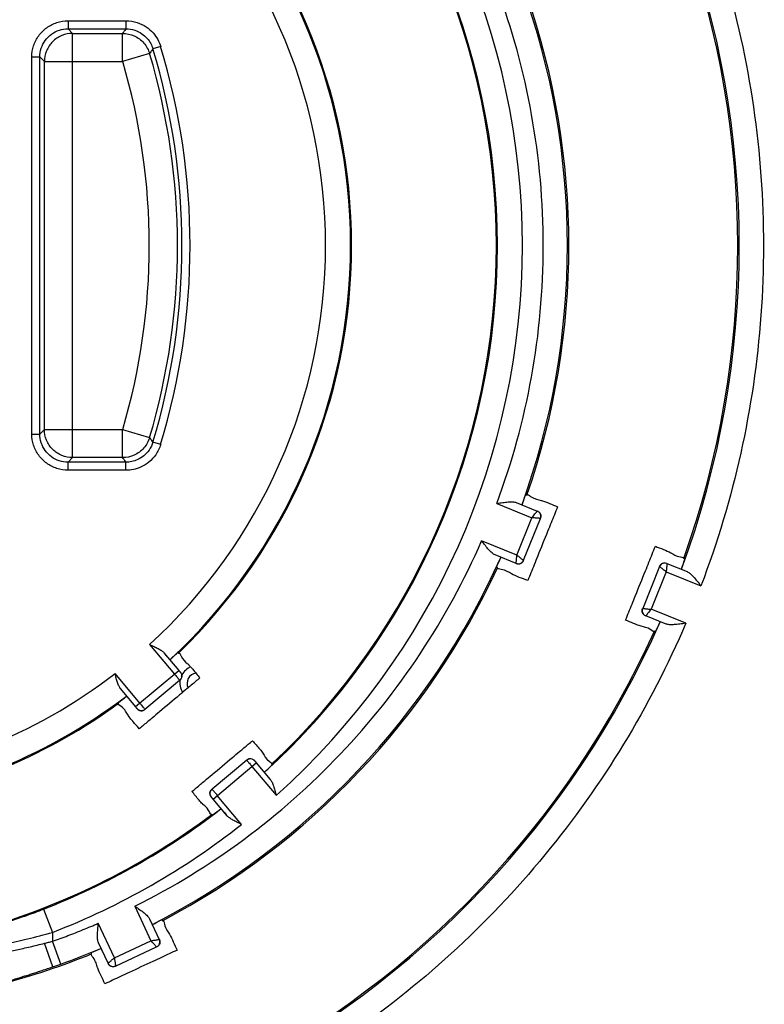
# Model space of a CAD drawing. Header units: inches. Extents: x 0 to 34, y 0 to 22.
# Tile 5 of 41: x 13.2 to 14.2, y 4.1 to 5.4. Entities that reach past the tile are written whole.
import ezdxf

# ---------------------------------------------------------------- set-up
doc = ezdxf.new("R2010")
doc.units = ezdxf.units.IN
doc.header["$LTSCALE"] = 1.87
doc.header["$MEASUREMENT"] = 0
doc.layers.get('0').update_dxf_attribs({"linetype": 'CONTINUOUS'})

msp = doc.modelspace()

# ---------------------------------------------------------------- linework, layer by layer
at = {"color": 7, "linetype": 'CONTINUOUS'}
for p, q in [((13.305, 5.3496), (13.305, 5.3396)), ((13.305, 5.3496), (13.377, 5.3496)), ((13.377, 5.3496), (13.377, 5.3396)), ((13.305, 5.3396), (13.3106, 5.334)), ((13.305, 5.3396), (13.377, 5.3396)), ((13.3106, 4.8066), (13.3106, 5.334)), ((13.3106, 5.334), (13.3728, 5.334)), ((13.3728, 5.299), (13.3728, 5.334)), ((13.4201, 5.3176), (13.4105, 5.3147)), ((13.26, 4.836), (13.26, 5.3046)), ((13.26, 5.3046), (13.27, 5.3046)), ((13.27, 4.836), (13.27, 5.3046)), ((13.27, 5.3046), (13.2756, 5.299)), ((13.4064, 5.3089), (13.3728, 5.299)), ((13.2756, 4.8416), (13.2756, 5.299)), ((13.2756, 5.299), (13.3731, 5.299)), ((13.26, 4.836), (13.27, 4.836)), ((13.27, 4.836), (13.2756, 4.8416)), ((13.2756, 4.8416), (13.3731, 4.8416)), ((13.3728, 4.8066), (13.3728, 4.8416)), ((13.3728, 4.8416), (13.4064, 4.8317)), ((13.4201, 4.823), (13.4105, 4.8258)), ((13.305, 4.801), (13.3106, 4.8066)), ((13.305, 4.791), (13.305, 4.801)), ((13.377, 4.801), (13.305, 4.801)), ((13.3728, 4.8066), (13.3106, 4.8066)), ((13.377, 4.791), (13.377, 4.801)), ((13.377, 4.791), (13.305, 4.791)), ((13.8378, 4.7497), (13.8816, 4.732)), ((13.8619, 4.7508), (13.8882, 4.7402)), ((13.8754, 4.7601), (13.8735, 4.7599)), ((13.8629, 4.6855), (13.8816, 4.732)), ((13.871, 4.679), (13.892, 4.7311)), ((13.8629, 4.6855), (13.819, 4.7032)), ((13.8619, 4.6751), (13.8357, 4.6857)), ((14.0493, 4.6751), (14.0745, 4.6649)), ((14.0703, 4.6813), (14.0715, 4.6799)), ((13.8388, 4.6697), (13.8377, 4.6711)), ((14.0402, 4.6712), (14.0192, 4.6191)), ((14.0484, 4.6647), (14.0296, 4.6181)), ((14.0484, 4.6647), (14.0916, 4.6472)), ((14.0728, 4.6007), (14.0296, 4.6181)), ((14.0482, 4.5998), (14.0231, 4.61)), ((14.0338, 4.5909), (14.0356, 4.5911)), ((13.4064, 4.5744), (13.4372, 4.5376)), ((13.4241, 4.5641), (13.4426, 4.5421)), ((13.4421, 4.5636), (13.4409, 4.5641)), ((13.3889, 4.4971), (13.4426, 4.5421)), ((13.3942, 4.5016), (13.3634, 4.5383)), ((13.4006, 4.4939), (13.4437, 4.53)), ((13.4445, 4.5399), (13.4448, 4.5398)), ((13.3889, 4.4971), (13.3704, 4.5191)), ((13.3678, 4.5013), (13.3676, 4.5025)), ((13.3908, 4.4945), (13.3908, 4.4947)), ((13.5271, 4.4305), (13.4841, 4.3944)), ((13.4852, 4.3823), (13.5389, 4.4274)), ((13.5335, 4.4229), (13.5637, 4.3869)), ((13.537, 4.4299), (13.537, 4.4297)), ((13.5389, 4.4274), (13.5563, 4.4066)), ((13.558, 4.4254), (13.5583, 4.4242)), ((13.4832, 4.3846), (13.483, 4.3846)), ((13.5026, 4.3615), (13.4852, 4.3823)), ((13.5207, 4.3508), (13.4905, 4.3868)), ((13.4837, 4.3631), (13.4849, 4.3626)), ((13.3881, 4.2491), (13.408, 4.2062)), ((13.2745, 4.2454), (13.2858, 4.2165)), ((13.3626, 4.185), (13.3426, 4.2279)), ((13.4064, 4.2334), (13.4184, 4.2077)), ((13.4226, 4.231), (13.4211, 4.2321)), ((13.2858, 4.2165), (13.2858, 4.2055)), ((13.286, 4.1737), (13.2759, 4.203)), ((13.2959, 4.1772), (13.2858, 4.2055)), ((13.3548, 4.1781), (13.3428, 4.2037)), ((13.3626, 4.185), (13.408, 4.2062)), ((13.3641, 4.1747), (13.415, 4.1984)), ((13.3342, 4.1898), (13.3343, 4.1917))]:
    msp.add_line(p, q, dxfattribs=at)
for centre, radius, start, end in [((12.9536, 5.0703), 0.9161, 311.7551, 48.2445), ((12.9536, 5.0703), 0.8851, 312.2833, 47.7163), ((12.9536, 5.0703), 0.8838, 313.1438, 46.8557), ((12.9536, 5.0703), 0.7025, 312.9927, 47.1223), ((12.9536, 5.0703), 0.7038, 313.949, 46.0505), ((12.9536, 5.0703), 0.6715, 312.3947, 47.6048), ((12.9774, 5.0703), 1.1618, 339.7445, 20.255), ((12.9774, 5.0703), 1.16, 340.4076, 19.5919), ((12.9774, 5.0703), 0.9482, 340.1379, 19.8616), ((12.9774, 5.0703), 0.95, 340.9403, 19.0592), ((12.6008, 5.0703), 0.8458, 343.2015, 16.798), ((12.6008, 5.0703), 0.8558, 343.2015, 16.7981), ((12.6008, 5.0703), 0.8402, 343.5008, 16.4987), ((12.6008, 5.0703), 0.8052, 343.5069, 16.4925), ((12.9774, 5.0703), 0.9483, 340.1306, 340.8953), ((12.9774, 5.0703), 0.9482, 297.1379, 335.8616), ((12.9774, 5.0703), 0.9483, 335.1042, 335.8689), ((12.9774, 5.0703), 1.1617, 339.7392, 340.3632), ((12.9774, 5.0703), 0.95, 297.9403, 335.0592), ((12.9774, 5.0703), 1.1618, 296.7445, 336.255), ((12.9774, 5.0703), 1.1617, 335.6363, 336.2603), ((12.9774, 5.0703), 1.16, 297.4076, 335.5919), ((12.9536, 5.0703), 0.7027, 312.841, 313.9091), ((13.4654, 4.5263), 0.0215, 115.714, 156.7874), ((12.9536, 5.0703), 0.6715, 291.515, 307.6048), ((13.4654, 4.5263), 0.0215, 168.0178, 212.4462), ((13.4654, 4.5263), 0.0125, 97.5534, 207.0649), ((12.9536, 5.0703), 0.7025, 291.515, 307.1223), ((12.9536, 5.0703), 0.7027, 306.0905, 307.1211), ((12.9536, 5.0703), 0.7038, 293.0242, 306.0505), ((12.9536, 5.0703), 0.8849, 312.2851, 313.103), ((12.9536, 5.0703), 0.8851, 291.2579, 307.7163), ((12.9536, 5.0703), 0.8849, 306.8966, 307.7441), ((12.9536, 5.0703), 0.8838, 286.7177, 306.8557), ((12.9536, 5.0703), 0.9161, 291.2579, 308.2445), ((12.9774, 5.0703), 0.9483, 297.1306, 297.8953), ((12.9774, 5.0703), 0.95, 285.015, 292.0592), ((12.9774, 5.0703), 0.9482, 289.6231, 292.8616), ((12.9774, 5.0703), 0.9483, 292.1042, 292.8689)]:
    msp.add_arc(centre, radius, start, end, dxfattribs=at)
for points, knots in [([(14.0916, 5.4934), (14.1121, 5.4395), (14.1453, 5.3286), (14.1703, 5.1568), (14.1703, 4.9832), (14.1452, 4.8116), (14.112, 4.7009), (14.0916, 4.6472)], [0, 0, 0, 0, 0.200095, 0.400256, 0.600392, 0.800615, 1, 1, 1, 1]), ([(13.8378, 4.7497), (13.8568, 4.8006), (13.8858, 4.9062), (13.9005, 5.0698), (13.8859, 5.2338), (13.8569, 5.3397), (13.8378, 5.3909)], [0, 0, 0, 0, 0.248834, 0.499419, 0.749697, 1, 1, 1, 1]), ([(13.26, 5.3046), (13.26, 5.3093), (13.2615, 5.3188), (13.268, 5.3315), (13.2781, 5.3416), (13.2908, 5.3481), (13.3003, 5.3496), (13.305, 5.3496)], [0, 0, 0, 0, 0.20057, 0.400737, 0.600487, 0.799898, 1, 1, 1, 1]), ([(13.377, 5.3496), (13.3817, 5.3496), (13.3907, 5.3482), (13.4022, 5.3426), (13.4108, 5.335), (13.4167, 5.3266), (13.4192, 5.3206), (13.4201, 5.3176)], [0, 0, 0, 0, 0.245897, 0.46583, 0.662659, 0.839868, 1, 1, 1, 1]), ([(13.27, 5.3046), (13.27, 5.3083), (13.2711, 5.3156), (13.2762, 5.3255), (13.2841, 5.3334), (13.294, 5.3385), (13.3013, 5.3396), (13.305, 5.3396)], [0, 0, 0, 0, 0.200364, 0.400217, 0.600099, 0.799889, 1, 1, 1, 1]), ([(13.377, 5.3396), (13.3766, 5.339), (13.3756, 5.3377), (13.3742, 5.3358), (13.3733, 5.3346), (13.3728, 5.334)], [0, 0, 0, 0, 0.332718, 0.666063, 1, 1, 1, 1]), ([(13.377, 5.3396), (13.3807, 5.3396), (13.3877, 5.3385), (13.3966, 5.3341), (13.4033, 5.3282), (13.4079, 5.3217), (13.4098, 5.317), (13.4105, 5.3147)], [0, 0, 0, 0, 0.246125, 0.465758, 0.662506, 0.839743, 1, 1, 1, 1]), ([(13.3106, 5.334), (13.3061, 5.334), (13.2968, 5.3321), (13.2851, 5.3243), (13.2774, 5.3126), (13.2756, 5.3034), (13.2756, 5.299)], [0, 0, 0, 0, 0.251096, 0.502425, 0.75369, 1, 1, 1, 1]), ([(13.3728, 5.334), (13.3778, 5.3339), (13.3878, 5.3318), (13.4, 5.3226), (13.405, 5.3136), (13.4064, 5.3089)], [0, 0, 0, 0, 0.333329, 0.666671, 1, 1, 1, 1]), ([(13.4105, 5.3147), (13.4101, 5.3141), (13.4091, 5.3128), (13.4078, 5.3108), (13.4068, 5.3095), (13.4064, 5.3089)], [0, 0, 0, 0, 0.332643, 0.666014, 1, 1, 1, 1]), ([(13.305, 4.791), (13.3002, 4.791), (13.2908, 4.7925), (13.278, 4.799), (13.2679, 4.8091), (13.2615, 4.8218), (13.26, 4.8313), (13.26, 4.836)], [0, 0, 0, 0, 0.20057, 0.400737, 0.600487, 0.799898, 1, 1, 1, 1]), ([(13.305, 4.801), (13.3013, 4.801), (13.2939, 4.8021), (13.284, 4.8072), (13.2762, 4.8151), (13.2711, 4.825), (13.27, 4.8323), (13.27, 4.836)], [0, 0, 0, 0, 0.200364, 0.400217, 0.600099, 0.799889, 1, 1, 1, 1]), ([(13.3106, 4.8066), (13.3061, 4.8066), (13.2969, 4.8085), (13.2852, 4.8162), (13.2775, 4.8279), (13.2756, 4.8371), (13.2756, 4.8416)], [0, 0, 0, 0, 0.24999, 0.5, 0.75001, 1, 1, 1, 1]), ([(13.4064, 4.8317), (13.4049, 4.8269), (13.4, 4.8179), (13.3878, 4.8088), (13.3778, 4.8066), (13.3728, 4.8066)], [0, 0, 0, 0, 0.333329, 0.666671, 1, 1, 1, 1]), ([(13.4105, 4.8258), (13.4095, 4.8223), (13.4064, 4.816), (13.3996, 4.8087), (13.392, 4.804), (13.3844, 4.8015), (13.3794, 4.801), (13.377, 4.801)], [0, 0, 0, 0, 0.24614, 0.465774, 0.662491, 0.839725, 1, 1, 1, 1]), ([(13.4201, 4.823), (13.4187, 4.8185), (13.4148, 4.8103), (13.4061, 4.8009), (13.3963, 4.7948), (13.3865, 4.7916), (13.3801, 4.791), (13.377, 4.791)], [0, 0, 0, 0, 0.245836, 0.465777, 0.662623, 0.839853, 1, 1, 1, 1]), ([(13.4105, 4.8258), (13.4101, 4.8265), (13.4091, 4.8278), (13.4077, 4.8297), (13.4068, 4.831), (13.4064, 4.8317)], [0, 0, 0, 0, 0.332653, 0.666018, 1, 1, 1, 1]), ([(13.377, 4.801), (13.3766, 4.8016), (13.3756, 4.8029), (13.3742, 4.8047), (13.3733, 4.806), (13.3728, 4.8066)], [0, 0, 0, 0, 0.332669, 0.666039, 1, 1, 1, 1]), ([(13.8378, 4.7497), (13.8403, 4.7501), (13.845, 4.7508), (13.8517, 4.7516), (13.8572, 4.7518), (13.8606, 4.7513), (13.8619, 4.7508)], [0, 0, 0, 0, 0.311344, 0.589627, 0.821338, 1, 1, 1, 1]), ([(13.8799, 4.7585), (13.8854, 4.7547), (13.8892, 4.7545), (13.8934, 4.7534), (13.8935, 4.7534)], [0, 0, 0, 0, 0.955329, 1, 1, 1, 1]), ([(13.8817, 4.732), (13.8823, 4.7328), (13.8835, 4.7344), (13.8852, 4.7364), (13.8865, 4.7381), (13.8874, 4.7392), (13.8878, 4.7398), (13.888, 4.74)], [0, 0, 0, 0, 0.310895, 0.5759, 0.781527, 0.921784, 1, 1, 1, 1]), ([(13.892, 4.7311), (13.8925, 4.7322), (13.8928, 4.7347), (13.8913, 4.7382), (13.8893, 4.7397), (13.8882, 4.7402)], [0, 0, 0, 0, 0.333326, 0.666665, 1, 1, 1, 1]), ([(13.8884, 4.7403), (13.8895, 4.7398), (13.8916, 4.7383), (13.8925, 4.736), (13.8927, 4.7348)], [0, 0, 0, 0, 0.499995, 1, 1, 1, 1]), ([(13.892, 4.7311), (13.892, 4.7311), (13.8916, 4.7311), (13.8908, 4.7312), (13.8894, 4.7313), (13.8873, 4.7315), (13.8857, 4.7316), (13.8848, 4.7317)], [0, 0, 0, 0, 0.034919, 0.144406, 0.340861, 0.628865, 1, 1, 1, 1]), ([(13.3881, 4.2491), (13.4354, 4.2727), (13.5265, 4.3286), (13.6465, 4.4348), (13.7466, 4.5603), (13.7977, 4.6544), (13.819, 4.7032)], [0, 0, 0, 0, 0.24889, 0.499447, 0.749711, 1, 1, 1, 1]), ([(13.8357, 4.6857), (13.8343, 4.6863), (13.8316, 4.6883), (13.8277, 4.6923), (13.8235, 4.6974), (13.8206, 4.7012), (13.819, 4.7032)], [0, 0, 0, 0, 0.178662, 0.410373, 0.688656, 1, 1, 1, 1]), ([(14.0349, 4.6964), (14.0413, 4.6937), (14.0534, 4.69), (14.0601, 4.6842), (14.0662, 4.6833)], [0, 0, 0, 0, 0.611004, 1, 1, 1, 1]), ([(13.8619, 4.6751), (13.8619, 4.6752), (13.8619, 4.6754), (13.862, 4.6758), (13.862, 4.6766), (13.8621, 4.6777), (13.8623, 4.6792), (13.8624, 4.681), (13.8626, 4.6823), (13.8626, 4.683)], [0, 0, 0, 0, 0.020417, 0.078243, 0.174601, 0.312212, 0.494694, 0.724437, 1, 1, 1, 1]), ([(13.8619, 4.6751), (13.863, 4.6747), (13.8655, 4.6743), (13.869, 4.6758), (13.8705, 4.6779), (13.871, 4.679)], [0, 0, 0, 0, 0.333316, 0.666658, 1, 1, 1, 1]), ([(13.8629, 4.6855), (13.8635, 4.685), (13.8647, 4.684), (13.8664, 4.6827), (13.8678, 4.6815), (13.869, 4.6806), (13.8698, 4.6799), (13.8704, 4.6794), (13.8708, 4.6792), (13.8709, 4.6791)], [0, 0, 0, 0, 0.242004, 0.45523, 0.632997, 0.774197, 0.880686, 0.955258, 1, 1, 1, 1]), ([(13.8711, 4.6787), (13.8706, 4.6776), (13.8691, 4.6756), (13.8668, 4.6746), (13.8656, 4.6744)], [0, 0, 0, 0, 0.499995, 1, 1, 1, 1]), ([(14.0401, 4.6714), (14.0406, 4.6725), (14.0421, 4.6746), (14.0444, 4.6756), (14.0457, 4.6757)], [0, 0, 0, 0, 0.499995, 1, 1, 1, 1]), ([(14.0493, 4.6751), (14.0482, 4.6755), (14.0457, 4.6758), (14.0422, 4.6743), (14.0407, 4.6723), (14.0402, 4.6712)], [0, 0, 0, 0, 0.333316, 0.666658, 1, 1, 1, 1]), ([(14.0493, 4.6751), (14.0493, 4.675), (14.0493, 4.6748), (14.0493, 4.6743), (14.0492, 4.6736), (14.0491, 4.6725), (14.049, 4.671), (14.0488, 4.6692), (14.0487, 4.6679), (14.0486, 4.6671)], [0, 0, 0, 0, 0.020417, 0.078243, 0.174601, 0.312212, 0.494694, 0.724437, 1, 1, 1, 1]), ([(14.0484, 4.6647), (14.0477, 4.6652), (14.0465, 4.6661), (14.0448, 4.6675), (14.0434, 4.6686), (14.0423, 4.6696), (14.0414, 4.6703), (14.0408, 4.6707), (14.0405, 4.671), (14.0404, 4.6711)], [0, 0, 0, 0, 0.242004, 0.45523, 0.632997, 0.774197, 0.880686, 0.955258, 1, 1, 1, 1]), ([(14.0745, 4.6649), (14.0758, 4.6643), (14.0786, 4.6623), (14.0826, 4.6582), (14.087, 4.653), (14.09, 4.6492), (14.0916, 4.6472)], [0, 0, 0, 0, 0.178375, 0.410315, 0.688922, 1, 1, 1, 1]), ([(14.0228, 4.6099), (14.0217, 4.6103), (14.0197, 4.6119), (14.0187, 4.6142), (14.0185, 4.6154)], [0, 0, 0, 0, 0.499995, 1, 1, 1, 1]), ([(14.0192, 4.6191), (14.0187, 4.618), (14.0184, 4.6155), (14.0199, 4.612), (14.0219, 4.6104), (14.0231, 4.61)], [0, 0, 0, 0, 0.333326, 0.666665, 1, 1, 1, 1]), ([(14.0192, 4.6191), (14.0193, 4.6191), (14.0196, 4.6191), (14.0204, 4.619), (14.0219, 4.6189), (14.0239, 4.6187), (14.0255, 4.6185), (14.0264, 4.6184)], [0, 0, 0, 0, 0.034919, 0.144406, 0.340861, 0.628865, 1, 1, 1, 1]), ([(14.0296, 4.6181), (14.0289, 4.6173), (14.0277, 4.6158), (14.026, 4.6137), (14.0247, 4.6121), (14.0238, 4.611), (14.0234, 4.6104), (14.0232, 4.6102)], [0, 0, 0, 0, 0.310895, 0.5759, 0.781527, 0.921784, 1, 1, 1, 1]), ([(14.0728, 4.6007), (14.0507, 4.5489), (13.9989, 4.4484), (13.9007, 4.3103), (13.7839, 4.1873), (13.6513, 4.0824), (13.5539, 4.0257), (13.5038, 4.001)], [0, 0, 0, 0, 0.200237, 0.400435, 0.600847, 0.80116, 1, 1, 1, 1]), ([(14.0728, 4.6007), (14.0703, 4.6003), (14.0655, 4.5997), (14.0587, 4.599), (14.053, 4.5988), (14.0496, 4.5993), (14.0482, 4.5998)], [0, 0, 0, 0, 0.311078, 0.589685, 0.821625, 1, 1, 1, 1]), ([(13.4064, 4.5744), (13.4083, 4.5735), (13.4119, 4.5719), (13.4168, 4.5695), (13.421, 4.5671), (13.4233, 4.5652), (13.4241, 4.5641)], [0, 0, 0, 0, 0.300281, 0.571638, 0.805887, 1, 1, 1, 1]), ([(13.4426, 4.5421), (13.4428, 4.5419), (13.4431, 4.5415), (13.4436, 4.541), (13.444, 4.5404), (13.4443, 4.5401), (13.4445, 4.5399), (13.4445, 4.5399)], [0, 0, 0, 0, 0.255139, 0.514051, 0.751143, 0.928283, 1, 1, 1, 1]), ([(13.4448, 4.5398), (13.4448, 4.5398), (13.4446, 4.54), (13.4445, 4.5402), (13.444, 4.5407), (13.4435, 4.5414), (13.4431, 4.5419), (13.4429, 4.5421)], [0, 0, 0, 0, 0.032312, 0.14375, 0.346159, 0.63884, 1, 1, 1, 1]), ([(13.3704, 4.5191), (13.3696, 4.5201), (13.3681, 4.5227), (13.3664, 4.5272), (13.3649, 4.5325), (13.3639, 4.5363), (13.3634, 4.5383)], [0, 0, 0, 0, 0.194113, 0.428362, 0.699719, 1, 1, 1, 1]), ([(13.4372, 4.5376), (13.4378, 4.537), (13.4389, 4.5357), (13.44, 4.5344), (13.4405, 4.5337)], [0, 0, 0, 0, 0.496087, 1, 1, 1, 1]), ([(13.4405, 4.5337), (13.441, 4.5331), (13.4419, 4.532), (13.443, 4.5309), (13.4435, 4.5301), (13.4437, 4.53)], [0, 0, 0, 0, 0.488347, 0.853037, 1, 1, 1, 1]), ([(13.4445, 4.5399), (13.4453, 4.5389), (13.4464, 4.5366), (13.4462, 4.5341), (13.4458, 4.533)], [0, 0, 0, 0, 0.499995, 1, 1, 1, 1]), ([(13.4448, 4.5398), (13.4456, 4.5389), (13.4466, 4.5366), (13.4464, 4.5341), (13.446, 4.5329)], [0, 0, 0, 0, 0.499993, 1, 1, 1, 1]), ([(13.3888, 4.4968), (13.389, 4.4966), (13.3893, 4.4962), (13.3898, 4.4956), (13.3903, 4.495), (13.3905, 4.4949), (13.3908, 4.4944), (13.3908, 4.4945)], [0, 0, 0, 0, 0.25739, 0.518457, 0.756776, 0.932913, 1, 1, 1, 1]), ([(13.3908, 4.4947), (13.3908, 4.4948), (13.3906, 4.4949), (13.3905, 4.4952), (13.39, 4.4956), (13.3895, 4.4963), (13.3891, 4.4968), (13.3889, 4.4971)], [0, 0, 0, 0, 0.036213, 0.150095, 0.352769, 0.643191, 1, 1, 1, 1]), ([(13.3908, 4.4947), (13.3916, 4.4938), (13.3936, 4.4924), (13.3962, 4.4921), (13.3974, 4.4924)], [0, 0, 0, 0, 0.499993, 1, 1, 1, 1]), ([(13.3908, 4.4945), (13.3915, 4.4936), (13.3936, 4.4921), (13.3961, 4.4919), (13.3973, 4.4921)], [0, 0, 0, 0, 0.499995, 1, 1, 1, 1]), ([(13.4006, 4.4939), (13.4006, 4.494), (13.4002, 4.4943), (13.3995, 4.4953), (13.3982, 4.4968), (13.3964, 4.499), (13.395, 4.5006), (13.3942, 4.5016)], [0, 0, 0, 0, 0.036194, 0.150254, 0.352675, 0.642079, 1, 1, 1, 1]), ([(13.5271, 4.4305), (13.5272, 4.4304), (13.5276, 4.4301), (13.5282, 4.4291), (13.5296, 4.4276), (13.5314, 4.4254), (13.5328, 4.4238), (13.5335, 4.4229)], [0, 0, 0, 0, 0.036194, 0.150254, 0.352675, 0.642079, 1, 1, 1, 1]), ([(13.537, 4.4299), (13.5362, 4.4308), (13.5341, 4.4323), (13.5316, 4.4325), (13.5304, 4.4323)], [0, 0, 0, 0, 0.499995, 1, 1, 1, 1]), ([(13.537, 4.4297), (13.5362, 4.4306), (13.5341, 4.4321), (13.5316, 4.4323), (13.5304, 4.4321)], [0, 0, 0, 0, 0.499993, 1, 1, 1, 1]), ([(13.539, 4.4276), (13.5388, 4.4278), (13.5385, 4.4282), (13.538, 4.4288), (13.5375, 4.4294), (13.5373, 4.4295), (13.537, 4.43), (13.537, 4.4299)], [0, 0, 0, 0, 0.25739, 0.518457, 0.756776, 0.932913, 1, 1, 1, 1]), ([(13.537, 4.4297), (13.537, 4.4296), (13.5371, 4.4295), (13.5373, 4.4292), (13.5377, 4.4288), (13.5382, 4.4281), (13.5387, 4.4276), (13.5389, 4.4274)], [0, 0, 0, 0, 0.036213, 0.150095, 0.352769, 0.643191, 1, 1, 1, 1]), ([(13.5563, 4.4066), (13.5572, 4.4055), (13.5587, 4.4029), (13.5605, 4.3983), (13.5621, 4.3928), (13.5632, 4.3889), (13.5637, 4.3869)], [0, 0, 0, 0, 0.193218, 0.427365, 0.699182, 1, 1, 1, 1]), ([(13.4872, 4.3907), (13.4867, 4.3913), (13.4859, 4.3924), (13.4847, 4.3936), (13.4843, 4.3943), (13.4841, 4.3944)], [0, 0, 0, 0, 0.488347, 0.853037, 1, 1, 1, 1]), ([(13.483, 4.3846), (13.4822, 4.3855), (13.4811, 4.3878), (13.4813, 4.3903), (13.4818, 4.3915)], [0, 0, 0, 0, 0.499993, 1, 1, 1, 1]), ([(13.4832, 4.3846), (13.4825, 4.3855), (13.4814, 4.3878), (13.4816, 4.3903), (13.482, 4.3915)], [0, 0, 0, 0, 0.499995, 1, 1, 1, 1]), ([(13.483, 4.3846), (13.483, 4.3846), (13.4832, 4.3844), (13.4832, 4.3842), (13.4837, 4.3837), (13.4842, 4.3831), (13.4847, 4.3826), (13.4849, 4.3823)], [0, 0, 0, 0, 0.032312, 0.14375, 0.346159, 0.63884, 1, 1, 1, 1]), ([(13.4852, 4.3823), (13.485, 4.3825), (13.4847, 4.3829), (13.4842, 4.3834), (13.4838, 4.384), (13.4834, 4.3843), (13.4833, 4.3846), (13.4832, 4.3846)], [0, 0, 0, 0, 0.255139, 0.514051, 0.751143, 0.928283, 1, 1, 1, 1]), ([(13.4905, 4.3868), (13.49, 4.3874), (13.4889, 4.3888), (13.4878, 4.3901), (13.4872, 4.3907)], [0, 0, 0, 0, 0.496087, 1, 1, 1, 1]), ([(13.5207, 4.3508), (13.5188, 4.3517), (13.5151, 4.3534), (13.5101, 4.356), (13.5059, 4.3585), (13.5035, 4.3605), (13.5026, 4.3615)], [0, 0, 0, 0, 0.300818, 0.572635, 0.806782, 1, 1, 1, 1]), ([(13.3881, 4.2491), (13.3901, 4.2476), (13.3941, 4.2449), (13.3994, 4.241), (13.4036, 4.2373), (13.4058, 4.2347), (13.4064, 4.2334)], [0, 0, 0, 0, 0.311344, 0.589627, 0.821338, 1, 1, 1, 1]), ([(13.2204, 4.2269), (13.2247, 4.2276), (13.2368, 4.2322), (13.2544, 4.2377), (13.2676, 4.2427), (13.2745, 4.2454)], [0, 0, 0, 0, 0.267232, 0.610944, 1, 1, 1, 1]), ([(13.2858, 4.2055), (13.2922, 4.2077), (13.3049, 4.2124), (13.3238, 4.2199), (13.3364, 4.2252), (13.3426, 4.2279)], [0, 0, 0, 0, 0.333313, 0.666656, 1, 1, 1, 1]), ([(13.3428, 4.2037), (13.3422, 4.205), (13.3416, 4.2084), (13.3415, 4.2139), (13.3419, 4.2206), (13.3423, 4.2254), (13.3426, 4.2279)], [0, 0, 0, 0, 0.178662, 0.410373, 0.688656, 1, 1, 1, 1]), ([(13.4248, 4.2268), (13.4263, 4.2202), (13.4326, 4.2137), (13.4373, 4.201), (13.4404, 4.1944)], [0, 0, 0, 0, 0.389748, 1, 1, 1, 1]), ([(13.2046, 4.1973), (13.2109, 4.1978), (13.2291, 4.2029), (13.2554, 4.2085), (13.2754, 4.2137), (13.2858, 4.2165)], [0, 0, 0, 0, 0.268545, 0.612452, 1, 1, 1, 1]), ([(13.2025, 4.1862), (13.2041, 4.1866), (13.2077, 4.1874), (13.2132, 4.1886), (13.2194, 4.1899), (13.2261, 4.1914), (13.2334, 4.193), (13.2412, 4.1948), (13.2494, 4.1967), (13.258, 4.1987), (13.2668, 4.2008), (13.2728, 4.2023), (13.2759, 4.203)], [0, 0, 0, 0, 0.067842, 0.143745, 0.227138, 0.318286, 0.41759, 0.524502, 0.637174, 0.753922, 0.874708, 1, 1, 1, 1]), ([(13.2759, 4.203), (13.2775, 4.2034), (13.2808, 4.2042), (13.2841, 4.205), (13.2858, 4.2055)], [0, 0, 0, 0, 0.499961, 1, 1, 1, 1]), ([(13.408, 4.2062), (13.4091, 4.2064), (13.411, 4.2067), (13.4136, 4.207), (13.4157, 4.2074), (13.4171, 4.2076), (13.4179, 4.2077), (13.4181, 4.2077)], [0, 0, 0, 0, 0.310895, 0.5759, 0.781527, 0.921784, 1, 1, 1, 1]), ([(13.415, 4.1984), (13.4149, 4.1985), (13.4147, 4.1988), (13.4141, 4.1994), (13.4132, 4.2005), (13.4118, 4.202), (13.4107, 4.2032), (13.4101, 4.2039)], [0, 0, 0, 0, 0.034919, 0.144406, 0.340861, 0.628865, 1, 1, 1, 1]), ([(13.415, 4.1984), (13.4161, 4.1989), (13.418, 4.2006), (13.4193, 4.2041), (13.4189, 4.2066), (13.4184, 4.2077)], [0, 0, 0, 0, 0.333326, 0.666665, 1, 1, 1, 1]), ([(13.4186, 4.2077), (13.4191, 4.2066), (13.4196, 4.2041), (13.4187, 4.2017), (13.418, 4.2007)], [0, 0, 0, 0, 0.499995, 1, 1, 1, 1]), ([(13.2236, 4.1534), (13.2235, 4.1535), (13.224, 4.1536), (13.2245, 4.1538), (13.2256, 4.1542), (13.2271, 4.1547), (13.2291, 4.1554), (13.2315, 4.1561), (13.2344, 4.157), (13.2377, 4.1581), (13.2415, 4.1592), (13.2457, 4.1605), (13.2503, 4.162), (13.2554, 4.1636), (13.2609, 4.1653), (13.2668, 4.1673), (13.2729, 4.1693), (13.2794, 4.1715), (13.2837, 4.173), (13.286, 4.1737)], [0, 0, 0, 0, 0.003786, 0.014142, 0.031195, 0.055796, 0.087919, 0.126514, 0.172016, 0.224986, 0.285215, 0.35168, 0.424981, 0.506346, 0.595795, 0.69061, 0.788974, 0.891906, 1, 1, 1, 1]), ([(13.286, 4.1737), (13.2876, 4.1743), (13.2909, 4.1755), (13.2942, 4.1766), (13.2959, 4.1772)], [0, 0, 0, 0, 0.500464, 1, 1, 1, 1]), ([(13.3419, 4.172), (13.3418, 4.1722), (13.3405, 4.1764), (13.3401, 4.1801), (13.336, 4.1854)], [0, 0, 0, 0, 0.044667, 1, 1, 1, 1]), ([(13.3548, 4.1781), (13.3548, 4.1781), (13.355, 4.1783), (13.3553, 4.1786), (13.3559, 4.1791), (13.3567, 4.1798), (13.3578, 4.1808), (13.3592, 4.182), (13.3602, 4.1829), (13.3607, 4.1834)], [0, 0, 0, 0, 0.020417, 0.078243, 0.174601, 0.312212, 0.494694, 0.724437, 1, 1, 1, 1]), ([(13.3548, 4.1781), (13.3553, 4.177), (13.3569, 4.175), (13.3605, 4.1737), (13.363, 4.1742), (13.3641, 4.1747)], [0, 0, 0, 0, 0.333316, 0.666658, 1, 1, 1, 1]), ([(13.364, 4.1745), (13.3629, 4.174), (13.3604, 4.1735), (13.358, 4.1744), (13.357, 4.1751)], [0, 0, 0, 0, 0.499995, 1, 1, 1, 1]), ([(13.3626, 4.185), (13.3627, 4.1842), (13.3629, 4.1827), (13.3632, 4.1805), (13.3635, 4.1787), (13.3637, 4.1773), (13.3639, 4.1762), (13.364, 4.1754), (13.364, 4.175), (13.364, 4.1749)], [0, 0, 0, 0, 0.242004, 0.45523, 0.632997, 0.774197, 0.880686, 0.955258, 1, 1, 1, 1])]:
    msp.add_open_spline(points, degree=3, knots=knots, dxfattribs=at)
for points in [[(13.8754, 4.7601), (13.8759, 4.7616), (13.878, 4.7598), (13.8799, 4.7585)], [(13.8935, 4.7534), (13.8997, 4.7517), (13.9068, 4.7481), (13.9134, 4.7455)], [(13.888, 4.74), (13.8881, 4.74), (13.8881, 4.7401), (13.8882, 4.7402)], [(13.9134, 4.7455), (13.9107, 4.7389), (13.908, 4.7323), (13.9054, 4.7257)], [(13.8848, 4.7317), (13.8838, 4.7318), (13.8827, 4.7319), (13.8817, 4.732)], [(13.8927, 4.7348), (13.8929, 4.7335), (13.8927, 4.7323), (13.8923, 4.7312)], [(13.9054, 4.7257), (13.9039, 4.7221), (13.9024, 4.7184), (13.901, 4.7148)], [(13.901, 4.7148), (13.8969, 4.7047), (13.8928, 4.6946), (13.8887, 4.6845)], [(14.027, 4.6767), (14.0296, 4.6833), (14.0323, 4.6898), (14.0349, 4.6964)], [(13.8626, 4.683), (13.8627, 4.6839), (13.8628, 4.6847), (13.8629, 4.6855)], [(13.8709, 4.6791), (13.8709, 4.679), (13.871, 4.679), (13.871, 4.679)], [(13.8887, 4.6845), (13.8872, 4.6808), (13.8857, 4.6771), (13.8843, 4.6734)], [(14.0226, 4.6659), (14.0241, 4.6695), (14.0255, 4.6731), (14.027, 4.6767)], [(14.0457, 4.6757), (14.0469, 4.6759), (14.0481, 4.6757), (14.0492, 4.6753)], [(14.0662, 4.6833), (14.0683, 4.6829), (14.0708, 4.6827), (14.0703, 4.6813)], [(13.8432, 4.6676), (13.8409, 4.668), (13.8382, 4.6682), (13.8388, 4.6697)], [(13.8561, 4.6622), (13.8525, 4.6642), (13.8498, 4.6666), (13.8432, 4.6676)], [(13.8656, 4.6744), (13.8644, 4.6743), (13.8631, 4.6744), (13.862, 4.6749)], [(13.8843, 4.6734), (13.8816, 4.6669), (13.879, 4.6603), (13.8763, 4.6538)], [(14.0102, 4.6351), (14.0143, 4.6454), (14.0185, 4.6557), (14.0226, 4.6659)], [(14.0404, 4.6711), (14.0403, 4.6711), (14.0403, 4.6712), (14.0402, 4.6712)], [(14.0486, 4.6671), (14.0485, 4.6663), (14.0484, 4.6655), (14.0484, 4.6647)], [(13.8763, 4.6538), (13.8696, 4.6566), (13.8617, 4.659), (13.8561, 4.6622)], [(14.0059, 4.6245), (14.0073, 4.628), (14.0087, 4.6316), (14.0102, 4.6351)], [(13.9979, 4.6047), (14.0005, 4.6113), (14.0032, 4.6179), (14.0059, 4.6245)], [(14.0185, 4.6154), (14.0184, 4.6166), (14.0185, 4.6179), (14.019, 4.619)], [(14.0264, 4.6184), (14.0275, 4.6183), (14.0285, 4.6182), (14.0296, 4.6181)], [(14.0172, 4.5971), (14.0112, 4.5987), (14.0043, 4.6021), (13.9979, 4.6047)], [(14.0232, 4.6102), (14.0232, 4.6101), (14.0231, 4.6101), (14.0231, 4.61)], [(14.0295, 4.5924), (14.0244, 4.5959), (14.021, 4.5961), (14.0172, 4.5971)], [(14.0338, 4.5909), (14.0331, 4.5896), (14.0312, 4.5912), (14.0295, 4.5924)], [(13.4281, 4.5595), (13.4267, 4.561), (13.4254, 4.5626), (13.4241, 4.5641)], [(13.4421, 4.5636), (13.4433, 4.5647), (13.4443, 4.5621), (13.4454, 4.56)], [(13.4454, 4.56), (13.448, 4.5551), (13.4505, 4.553), (13.453, 4.5508)], [(13.453, 4.5508), (13.4535, 4.5504), (13.4541, 4.5499), (13.4546, 4.5494)], [(13.4546, 4.5494), (13.4549, 4.5492), (13.4551, 4.549), (13.4553, 4.5488)], [(13.4553, 4.5488), (13.4568, 4.5473), (13.4584, 4.5455), (13.46, 4.5437)], [(13.46, 4.5437), (13.4629, 4.5401), (13.4659, 4.5362), (13.4688, 4.5328)], [(13.4458, 4.533), (13.4453, 4.5318), (13.4446, 4.5308), (13.4437, 4.53)], [(13.446, 4.5329), (13.4456, 4.5318), (13.4448, 4.5307), (13.4439, 4.53)], [(13.4688, 4.5328), (13.4653, 4.5298), (13.4617, 4.5268), (13.4582, 4.5238)], [(13.4528, 4.5193), (13.4498, 4.5168), (13.4467, 4.5142), (13.4436, 4.5116)], [(13.4582, 4.5238), (13.4564, 4.5223), (13.4546, 4.5208), (13.4528, 4.5193)], [(13.4436, 4.5116), (13.4353, 4.5047), (13.427, 4.4977), (13.4188, 4.4908)], [(13.3708, 4.4974), (13.3689, 4.4988), (13.3665, 4.5003), (13.3678, 4.5013)], [(13.3796, 4.4864), (13.3774, 4.4899), (13.3762, 4.4933), (13.3708, 4.4974)], [(13.3973, 4.4921), (13.3985, 4.4923), (13.3997, 4.4929), (13.4006, 4.4936)], [(13.3974, 4.4924), (13.3986, 4.4926), (13.3997, 4.4931), (13.4006, 4.4939)], [(13.3801, 4.4857), (13.38, 4.486), (13.3798, 4.4862), (13.3796, 4.4864)], [(13.3843, 4.4802), (13.3828, 4.4821), (13.3813, 4.4839), (13.3801, 4.4857)], [(13.3935, 4.4696), (13.3906, 4.4731), (13.3873, 4.4767), (13.3843, 4.4802)], [(13.4095, 4.483), (13.4077, 4.4815), (13.406, 4.48), (13.4042, 4.4785)], [(13.4188, 4.4908), (13.4157, 4.4882), (13.4126, 4.4856), (13.4095, 4.483)], [(13.4042, 4.4785), (13.4006, 4.4755), (13.3971, 4.4726), (13.3935, 4.4696)], [(13.5236, 4.4459), (13.5271, 4.4489), (13.5307, 4.4518), (13.5342, 4.4548)], [(13.5342, 4.4548), (13.5371, 4.4513), (13.5405, 4.4477), (13.5434, 4.4442)], [(13.5182, 4.4414), (13.52, 4.4429), (13.5218, 4.4444), (13.5236, 4.4459)], [(13.5434, 4.4442), (13.5448, 4.4425), (13.5461, 4.4408), (13.5471, 4.4392)], [(13.4839, 4.4126), (13.4924, 4.4197), (13.5008, 4.4268), (13.5092, 4.4339)], [(13.5092, 4.4339), (13.5122, 4.4364), (13.5152, 4.4389), (13.5182, 4.4414)], [(13.5304, 4.4323), (13.5292, 4.4321), (13.5281, 4.4316), (13.5271, 4.4308)], [(13.5304, 4.4321), (13.5292, 4.4319), (13.528, 4.4313), (13.5271, 4.4305)], [(13.5471, 4.4392), (13.5492, 4.4359), (13.5504, 4.4327), (13.5553, 4.429)], [(13.5553, 4.429), (13.557, 4.4278), (13.5591, 4.4265), (13.558, 4.4254)], [(13.4749, 4.4051), (13.4779, 4.4076), (13.4809, 4.4101), (13.4839, 4.4126)], [(13.459, 4.3917), (13.4625, 4.3946), (13.466, 4.3976), (13.4696, 4.4006)], [(13.4696, 4.4006), (13.4714, 4.4021), (13.4731, 4.4036), (13.4749, 4.4051)], [(13.4818, 4.3915), (13.4822, 4.3926), (13.4829, 4.3937), (13.4838, 4.3945)], [(13.482, 4.3915), (13.4824, 4.3926), (13.4832, 4.3937), (13.4841, 4.3944)], [(13.4678, 4.3808), (13.4649, 4.3842), (13.4619, 4.3882), (13.459, 4.3917)], [(13.4721, 4.3762), (13.4707, 4.3776), (13.4693, 4.3791), (13.4678, 4.3808)], [(13.4727, 4.3757), (13.4725, 4.3759), (13.4723, 4.3761), (13.4721, 4.3762)], [(13.475, 4.3738), (13.4742, 4.3744), (13.4735, 4.375), (13.4727, 4.3757)], [(13.4807, 4.3664), (13.4788, 4.37), (13.4769, 4.372), (13.475, 4.3738)], [(13.4837, 4.3631), (13.4825, 4.3622), (13.4816, 4.3645), (13.4807, 4.3664)], [(13.4987, 4.3661), (13.5, 4.3646), (13.5013, 4.363), (13.5026, 4.3615)], [(13.4226, 4.231), (13.424, 4.2318), (13.4243, 4.2291), (13.4248, 4.2268)], [(13.4101, 4.2039), (13.4094, 4.2047), (13.4088, 4.2055), (13.408, 4.2062)], [(13.418, 4.2007), (13.4173, 4.1997), (13.4163, 4.1989), (13.4152, 4.1984)], [(13.4181, 4.2077), (13.4182, 4.2077), (13.4183, 4.2077), (13.4184, 4.2077)], [(13.336, 4.1854), (13.3346, 4.1872), (13.3327, 4.1892), (13.3342, 4.1898)], [(13.4212, 4.1855), (13.4176, 4.1838), (13.414, 4.1821), (13.4104, 4.1805)], [(13.4404, 4.1944), (13.434, 4.1915), (13.4276, 4.1885), (13.4212, 4.1855)], [(13.357, 4.1751), (13.356, 4.1758), (13.3552, 4.1768), (13.3547, 4.1778)], [(13.3607, 4.1834), (13.3613, 4.1839), (13.3619, 4.1845), (13.3626, 4.185)], [(13.364, 4.1749), (13.3641, 4.1748), (13.3641, 4.1747), (13.3641, 4.1747)], [(13.4104, 4.1805), (13.4005, 4.1759), (13.3907, 4.1712), (13.3808, 4.1666)], [(13.3508, 4.1526), (13.3478, 4.1591), (13.3439, 4.166), (13.3419, 4.172)], [(13.37, 4.1616), (13.3636, 4.1586), (13.3572, 4.1556), (13.3508, 4.1526)], [(13.3808, 4.1666), (13.3772, 4.165), (13.3736, 4.1633), (13.37, 4.1616)]]:
    msp.add_open_spline(points, degree=3, dxfattribs=at)

doc.saveas('drawing.dxf')
